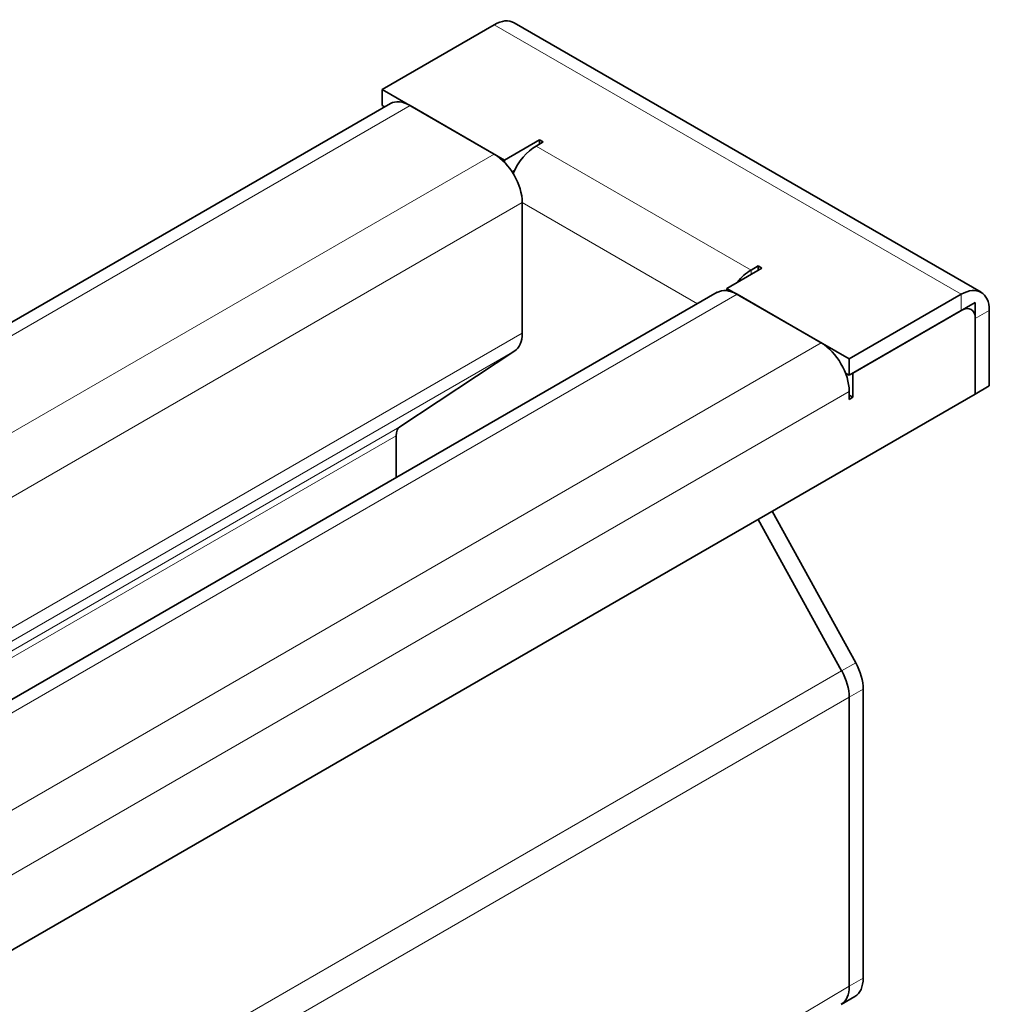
# Model space of a CAD drawing. Header units: millimetres. Extents: x -300186 to 535164, y -28581 to 763383.
# Tile 158 of 256: x 3692 to 3729, y 136759 to 136797. Entities that reach past the tile are written whole.
import ezdxf

# ---------------------------------------------------------------- set-up
doc = ezdxf.new("R2010")
doc.units = ezdxf.units.MM
doc.header["$LTSCALE"] = 10
doc.layers.add('Visible (ISO)', color=7, linetype='Continuous', lineweight=35)
doc.layers.add('Visible Narrow (ISO)', color=7, linetype='Continuous', lineweight=9)

msp = doc.modelspace()

# ---------------------------------------------------------------- linework, layer by layer
at = {"layer": 'Visible (ISO)'}
for p, q in [((3705.655, 136794.067), (3709.897, 136796.516)), ((3728.325, 136786.385), (3710.647, 136796.591)), ((3710.286, 136791.393), (3705.655, 136794.067)), ((3705.655, 136793.455), (3705.655, 136794.067)), ((3705.965, 136793.529), (2870.829, 136311.363)), ((3705.746, 136793.402), (3705.655, 136793.455)), ((3706.715, 136793.455), (3709.897, 136791.617)), ((3710.286, 136791.393), (3711.612, 136792.158)), ((3711.753, 136792.077), (3711.488, 136791.924)), ((3711.612, 136792.158), (3711.753, 136792.077)), ((3711.612, 136791.995), (3711.612, 136792.158)), ((3710.286, 136791.308), (3710.286, 136791.393)), ((3710.667, 136791.001), (3710.573, 136790.946)), ((3710.958, 136784.835), (3710.958, 136789.78)), ((3720.027, 136787.3), (3718.701, 136786.535)), ((3719.885, 136787.382), (3719.62, 136787.229)), ((3719.885, 136787.219), (3719.885, 136787.382)), ((3719.885, 136787.382), (3720.027, 136787.3)), ((2883.204, 136304.219), (3718.34, 136786.385)), ((3723.332, 136783.861), (3718.701, 136786.535)), ((3718.701, 136786.535), (3718.701, 136786.449)), ((3719.09, 136786.31), (3722.272, 136784.473)), ((3727.575, 136786.31), (3723.332, 136783.861)), ((3723.474, 136783.33), (3728.105, 136786.004)), ((3728.105, 136786.004), (3728.105, 136782.534)), ((3723.332, 136783.248), (3727.575, 136785.698)), ((3728.636, 136782.84), (3728.636, 136785.698)), ((3728.105, 136782.534), (3728.105, 136785.392)), ((3706.327, 136781.292), (3710.673, 136784.164)), ((3723.332, 136783.248), (3723.332, 136783.861)), ((3723.19, 136783.33), (3723.332, 136783.248)), ((3723.474, 136783.33), (3723.474, 136782.411)), ((3723.332, 136782.33), (3723.332, 136782.636)), ((3728.105, 136782.534), (3728.636, 136782.84)), ((3728.105, 136782.534), (2891.86, 136299.728)), ((3723.332, 136782.493), (3723.474, 136782.411)), ((3723.474, 136782.411), (3723.332, 136782.33)), ((3706.185, 136779.367), (3706.185, 136780.957)), ((3723.578, 136772.363), (3720.42, 136778.097)), ((3719.889, 136777.79), (3723.047, 136772.057)), ((3723.047, 136772.057), (3719.889, 136777.79)), ((3723.863, 136760.421), (3723.863, 136771.363)), ((3723.332, 136771.057), (3723.332, 136760.115)), ((3723.332, 136760.115), (3723.332, 136771.057)), ((3723.024, 136759.429), (3723.552, 136759.734))]:
    msp.add_line(p, q, dxfattribs=at)
for centre, major_axis, start_param, end_param in [((3709.897, 136795.292), (0.75, 1.299), 0, 0.785398), ((3706.715, 136792.23), (-0.75, 1.299), 5.497787, 6.283185), ((3711.488, 136790.699), (-0.75, -1.299), 3.926991, 4.898408), ((3709.897, 136790.393), (0.75, -1.299), 0.785398, 2.356194), ((3719.62, 136786.004), (-0.75, -1.299), 3.926991, 4.449306), ((3719.09, 136785.085), (-0.75, 1.299), 5.497787, 6.283185), ((3727.575, 136785.085), (0.75, 1.299), 5.497787, 7.068583), ((3727.575, 136785.085), (0.375, 0.65), 5.497787, 7.068583), ((3709.897, 136785.447), (0.75, -1.299), 0.034907, 0.785398), ((3722.272, 136783.248), (-0.75, 1.299), 3.926991, 5.497787), ((3706.715, 136780.651), (-0.375, 0.65), 0.034907, 0.785398), ((3722.802, 136771.975), (-0.75, 1.299), 3.926991, 4.677482), ((3722.272, 136771.669), (0.75, -1.299), 0.785398, 1.53589), ((3722.272, 136771.669), (-0.75, 1.299), 3.926991, 4.677482), ((3722.802, 136761.033), (0.75, -1.299), 0, 0.785398), ((3722.272, 136760.727), (0.75, -1.299), 0.013053, 0.785398)]:
    msp.add_ellipse(centre, major_axis=major_axis, ratio=0.57735, start_param=start_param, end_param=end_param, dxfattribs=at)
at = {"layer": 'Visible Narrow (ISO)'}
for p, q in [((3727.575, 136786.31), (3709.897, 136796.516)), ((3706.715, 136793.455), (2871.092, 136311.007)), ((3711.488, 136791.924), (3719.62, 136787.229)), ((2874.274, 136309.17), (3709.897, 136791.617)), ((3710.958, 136789.78), (2877.011, 136308.301)), ((3717.59, 136785.952), (3710.958, 136789.78)), ((3719.62, 136787.229), (3719.62, 136787.065)), ((3719.09, 136786.31), (2883.466, 136303.863)), ((3727.575, 136785.698), (3727.575, 136786.31)), ((3728.636, 136785.698), (3728.105, 136785.392)), ((3710.958, 136784.835), (3671.678, 136762.157)), ((2886.648, 136302.026), (3722.272, 136784.473)), ((3710.673, 136784.164), (3672.116, 136761.903)), ((3723.332, 136782.636), (2889.386, 136301.157)), ((3706.327, 136781.292), (3672.431, 136761.722)), ((3706.185, 136780.957), (3672.65, 136761.595)), ((3723.047, 136772.057), (3723.578, 136772.363)), ((3723.047, 136772.057), (3692.774, 136754.578)), ((3723.332, 136771.057), (3723.863, 136771.363)), ((3723.332, 136771.057), (3693.26, 136753.695)), ((3723.332, 136760.115), (3723.863, 136760.421)), ((3723.332, 136760.115), (3713.699, 136754.412))]:
    msp.add_line(p, q, dxfattribs=at)

doc.saveas('drawing.dxf')
